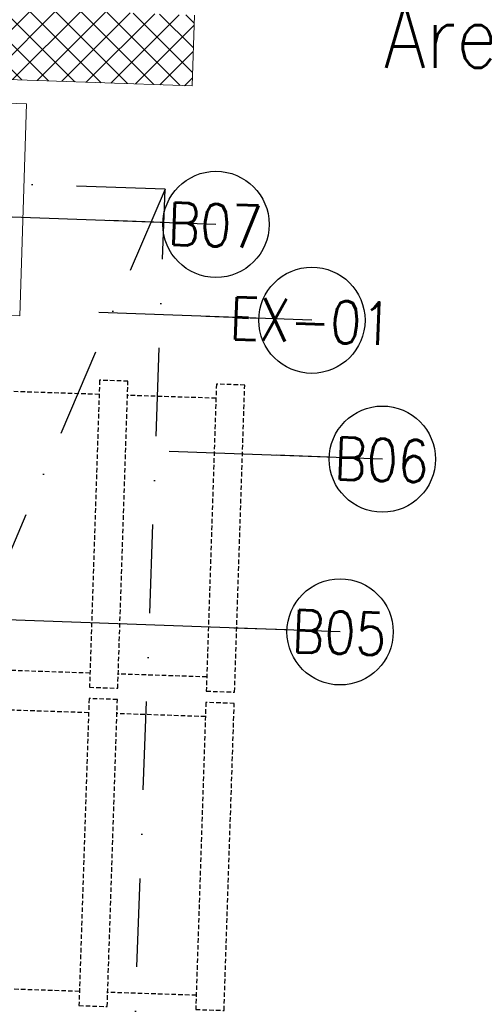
# Model space of a CAD drawing. Header units: millimetres. Extents: x 297264 to 416219, y -77299 to -23696.
# Tile 92 of 256: x 323287 to 323942, y -28784 to -27393. Entities that reach past the tile are written whole.
import ezdxf

# ---------------------------------------------------------------- set-up
doc = ezdxf.new("R2010")
doc.units = ezdxf.units.MM
doc.header["$LTSCALE"] = 2.5
for name, pattern in [('CONTINUA', [0]), ('DASHDOTX2', [2, 1, -0.5, 0, -0.5]), ('NASCOSTA', [0.381, 0.254, -0.127])]:
    doc.linetypes.add(name, pattern=pattern)
for name, color, linetype, lineweight in [('CKD Equipments', 252, 'Continuous', 0), ('ELEVATION 1', 143, 'Continuous', 18), ('ELEVATION 4', 157, 'Continuous', 9), ('HATCH LIGHT', 250, 'Continuous', 0), ('ROOM TEXT', 7, 'Continuous', 5)]:
    doc.layers.add(name, color=color, linetype=linetype, lineweight=lineweight)
doc.layers.add('IQ_204_2D', color=7, linetype='CONTINUA')
doc.layers.add('L8', color=1, linetype='Continuous')
doc.styles.add('MTEXT', font='romans.shx', dxfattribs={"width": 0.85})
doc.styles.get("Standard").update_dxf_attribs({"font": 'GOTHIC.TTF'})
doc.dimstyles.new('AJKD_30', dxfattribs={"dimscale": 30, "dimtxt": 2, "dimasz": 1, "dimexe": 0.8, "dimexo": 0.8, "dimgap": 0.5, "dimtad": 1, "dimdec": 0, "dimzin": 0, "dimdsep": 46, "dimtxsty": 'Standard', "dimblk": 'ARCHTICK', "dimcen": 0.125, "dimclrd": 251, "dimclre": 251, "dimclrt": 42, "dimadec": 0, "dimazin": 0, "dimtfac": 1, "dimtdec": 0, "dimtix": 1, "dimtmove": 0, "dimatfit": 3, "dimfxl": 1, "dimtolj": 1, "dimtzin": 0, "dimarcsym": 1})

# ---------------------------------------------------------------- blocks, each defined once
blk = doc.blocks.new('_ArchTick')
at = {"color": 0, "linetype": 'ByBlock', "const_width": 0.15}
blk.add_lwpolyline([(-0.5, -0.5), (0.5, 0.5)], dxfattribs=at)

msp = doc.modelspace()

# ---------------------------------------------------------------- hatches: boundary and pattern name
at = {"layer": 'HATCH LIGHT', "true_color": 0x636466}
h = msp.add_hatch(dxfattribs=at)
h.set_pattern_fill('ANSI32', color=251, scale=6)
h.set_pattern_definition([(45, (257511.52, -46725.026), (-40.411153, 40.411153), []), (45, (257538.46, -46725.026), (-40.411153, 40.411153), [])])
h.paths.add_polyline_path([(334654.4, -32590), (334460.4, -32638.8), (334642, -33359.7), (322089.3, -33359.6, -0.000263), (322074.8, -33559.6), (334898.6, -33559.7)])
h.paths.add_polyline_path([(322503.3, -25157.1), (322303.2, -25157.1, -0.011972), (321822, -34256), (322022.5, -34256, 0.01196)])
h.paths.add_polyline_path([(322486.9, -25697.6), (332165.8, -26046.6, 0.003501), (332659.9, -26800.6), (332827.5, -26691.5), (332277.4, -25850.5), (322493.1, -25497.7, -0.000262)])
h = msp.add_hatch(dxfattribs=at)
h.set_pattern_fill('ANSI37', color=251, scale=8)
h.set_pattern_definition([(45, (257511.52, -46725.026), (-17.960512, 17.960512), []), (135, (257511.52, -46725.026), (-17.960512, -17.960512), [])])
edge = h.paths.add_edge_path()
edge.add_line((325280.4, -25798.3), (322486.9, -25697.6))
edge.add_arc((132089.5, -19659.4), 190493.1, 356.573537, 358.183559, ccw=False)
edge.add_line((322242.1, -31044.7), (325091.3, -31044.7))
edge.add_line((325091.3, -31044.7), (325217.8, -27535.7))
edge.add_line((325217.8, -27535.7), (325117.8, -27532.1))
edge.add_line((325117.8, -27532.1), (325088.6, -28343.5))
edge.add_line((325088.6, -28343.5), (325088.6, -28343.5))
edge.add_line((325088.6, -28343.5), (325023.7, -30142.4))
edge.add_line((325023.7, -30142.4), (324994.8, -30944.7))
edge.add_line((324994.8, -30944.7), (322363.1, -30944.7))
edge.add_line((322363.1, -30944.7), (322489.1, -27449.3))
edge.add_line((322489.1, -27449.3), (323488.5, -27485.3))
edge.add_line((323488.5, -27485.3), (323529.9, -27486.8))
edge.add_line((323529.9, -27486.8), (323533.5, -27386.9))
edge.add_line((323533.5, -27386.9), (322492.7, -27349.3))
edge.add_line((322492.7, -27349.3), (322548.6, -25799.9))
edge.add_line((322548.6, -25799.9), (324047.7, -25853.9))
edge.add_line((324047.7, -25853.9), (324036.9, -26153.7))
edge.add_line((324036.9, -26153.7), (324013.5, -26801.7))
edge.add_line((324013.5, -26801.7), (324010.8, -26874.9))
edge.add_line((324010.8, -26874.9), (324110.8, -26878.5))
edge.add_line((324110.8, -26878.5), (324147.6, -25857.5))
edge.add_line((324147.6, -25857.5), (325176.9, -25894.7))
edge.add_line((325176.9, -25894.7), (325150.3, -26632.7))
edge.add_line((325150.3, -26632.7), (325250.2, -26636.3))
edge.add_line((325250.2, -26636.3), (325280.4, -25798.3))

# ---------------------------------------------------------------- linework, layer by layer
at = {"layer": 'CKD Equipments'}
msp.add_lwpolyline([(322491.6, -27486.3), (322482.1, -27786.2), (323286.7, -27811.7), (323296.2, -27511.8), (322491.6, -27486.3)], dxfattribs=at)
at = {"layer": 'CKD Equipments', "elevation": 890}
msp.add_lwpolyline([(323491.7, -27632.7), (323491.7, -27632.7)], dxfattribs=at)
at = {"layer": 'ELEVATION 1'}
for p, q in [((323529.9, -27486.8), (323533.5, -27386.9)), ((322489.1, -27449.3), (323529.9, -27486.8))]:
    msp.add_line(p, q, dxfattribs=at)
at = {"layer": 'IQ_204_2D', "linetype": 'NASCOSTA', "ltscale": 10}
for p, q in [((323398.8, -27922.6, 890), (323273.8, -27918.4, 890)), ((323563.7, -27928, 890), (323438.7, -27923.9, 890)), ((323385.7, -28316.4, 890), (323260.8, -28312.2, 890)), ((323550.6, -28321.8, 890), (323425.7, -28317.7, 890)), ((323383.9, -28372.3, 890), (323258.9, -28368.2, 890)), ((323548.8, -28377.8, 890), (323423.8, -28373.6, 890)), ((323370.8, -28766.1, 890), (323245.9, -28762, 890)), ((323535.7, -28771.6, 890), (323410.8, -28767.4, 890))]:
    msp.add_line(p, q, dxfattribs=at)
at = {"layer": 'IQ_204_2D', "linetype": 'NASCOSTA', "ltscale": 10, "elevation": 890}
for points in [[(323399.4, -27902.6), (323385.1, -28336.3), (323425, -28337.7), (323439.4, -27903.9), (323399.4, -27902.6)], [(323564.3, -27908), (323550, -28341.8), (323589.9, -28343.1), (323604.3, -27909.4), (323564.3, -27908)], [(323384.5, -28352.3), (323370.2, -28786.1), (323410.1, -28787.4), (323424.5, -28353.7), (323384.5, -28352.3)], [(323549.4, -28357.8), (323535.1, -28791.6), (323575.1, -28792.9), (323589.4, -28359.1), (323549.4, -28357.8)]]:
    msp.add_lwpolyline(points, dxfattribs=at)
at = {"layer": 'L8', "linetype": 'DASHDOTX2', "ltscale": 50, "elevation": 890}
msp.add_lwpolyline([(322492.3, -27596.7), (322398.7, -30195), (323398, -30231), (323491.7, -27632.7)], close=True, dxfattribs=at)
msp.add_lwpolyline([(323491.7, -27632.7), (322398.7, -30195)], dxfattribs=at)

# ---------------------------------------------------------------- texts
at = {"layer": 'ROOM TEXT', "insert": (324759.4, -27491, 0.2), "char_height": 90, "attachment_point": 9, "style": 'MTEXT'}
msp.add_mtext_dynamic_manual_height_columns('\\A1;\\pxqc;Area: 13.4sqm', width=1162.931, gutter_width=1.8, heights=[0], dxfattribs=at)
at = {"layer": 'ROOM TEXT', "char_height": 60, "attachment_point": 7, "rotation": 357.9352, "style": 'MTEXT'}
for s, insert in [('\\A1;\\pxqc;B07', (323476, -27710.4, 0.2)), ('\\A1;\\pxqc;EX-01', (323611.5, -27845.8, 0.2)), ('\\A1;\\pxqc;B06', (323711, -28042, 0.2)), ('\\A1;\\pxqc;B05', (323651.3, -28286.1, 0.2))]:
    msp.add_mtext_dynamic_manual_height_columns(s, width=170.917, gutter_width=1.8, heights=[0], dxfattribs=dict(at, insert=insert))

# ---------------------------------------------------------------- leaders
at = {"layer": 'ELEVATION 4'}
for points in [[(323563.7, -27682.3), (323262.9, -27671.5)], [(323699.1, -27817.8), (323398.3, -27806.9)], [(323798.6, -28014), (323497.8, -28003.2)], [(323738.9, -28258.1), (323187.8, -28238.3)]]:
    msp.add_leader(points, dimstyle='AJKD_30', override={"dimasz": 5, "dimgap": 0.5, "dimtad": 0, "dimldrblk": 'DotBlank', "dimfxl": 0.18, "dimfxlon": 1, "dimarcsym": 2}, dxfattribs=at)

doc.saveas('drawing.dxf')
